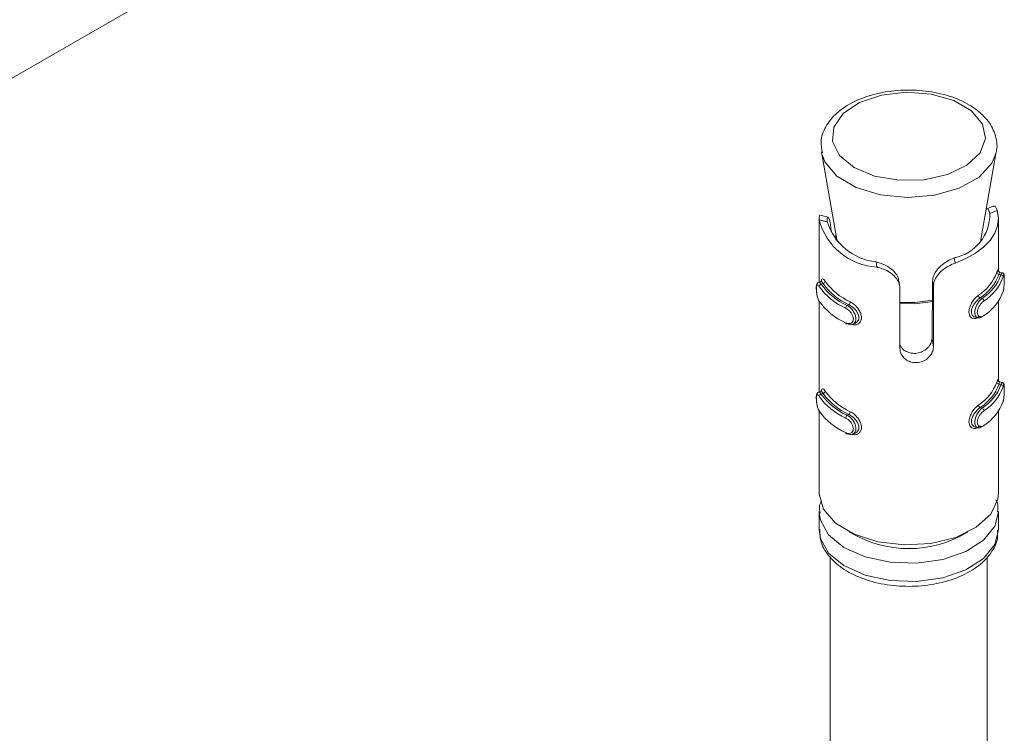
# Model space of a CAD drawing. Header units: millimetres. Extents: x -374 to 373, y -1423 to -22.
# Tile 7 of 39: x -110 to -66, y -852 to -820. Entities that reach past the tile are written whole.
import ezdxf

# ---------------------------------------------------------------- set-up
doc = ezdxf.new("R2010")
doc.units = ezdxf.units.MM

msp = doc.modelspace()

# ---------------------------------------------------------------- linework, layer by layer
at = {"color": 7, "linetype": 'Continuous', "lineweight": 15}
for p, q in [((-73.924, -802.059), (-133.327, -836.351)), ((-73.931, -826.213), (-73.23, -830.201)), ((-66.835, -830.201), (-66.134, -826.213)), ((-66.134, -826.213), (-66.165, -826.347)), ((-66.26, -828.632), (-66.578, -828.761)), ((-74.033, -829.13), (-74.033, -832.023)), ((-73.633, -829.125), (-73.986, -829.031)), ((-73.498, -829.787), (-73.516, -829.555)), ((-66.033, -831.53), (-66.033, -829.193)), ((-73.283, -830.143), (-73.283, -829.899)), ((-66.804, -830.023), (-66.808, -830.082)), ((-65.857, -831.605), (-65.975, -831.573)), ((-73.95, -831.99), (-74.059, -832.034)), ((-70.428, -832.244), (-70.473, -831.956)), ((-68.994, -834.529), (-68.972, -831.978)), ((-70.427, -834.997), (-70.427, -832.307)), ((-68.933, -832.23), (-68.933, -834.919)), ((-74.033, -832.878), (-74.033, -836.922)), ((-66.033, -836.43), (-66.033, -832.879)), ((-72.531, -833.904), (-72.422, -833.86)), ((-67.074, -833.587), (-66.956, -833.619)), ((-66.921, -833.572), (-66.922, -833.585)), ((-65.857, -836.504), (-65.975, -836.473)), ((-73.95, -836.889), (-74.059, -836.933)), ((-74.033, -837.778), (-74.033, -841.441)), ((-66.033, -841.441), (-66.033, -837.779)), ((-72.531, -838.804), (-72.422, -838.759)), ((-67.074, -838.486), (-66.956, -838.518)), ((-66.921, -838.472), (-66.922, -838.484)), ((-74.033, -842.258), (-74.033, -843.074)), ((-74.031, -842.316), (-74.033, -842.258)), ((-66.033, -843.074), (-66.033, -842.258)), ((-73.533, -844.293), (-73.533, -855.731)), ((-66.533, -855.731), (-66.533, -844.269))]:
    msp.add_line(p, q, dxfattribs=at)
at = {"color": 7, "linetype": 'Continuous', "lineweight": 0}
for p, q in [((-66.084, -828.823), (-66.413, -828.957)), ((-74.032, -829.237), (-73.667, -829.335)), ((-71.452, -831.352), (-71.488, -831.121)), ((-67.967, -831.17), (-68.003, -830.939)), ((-66.004, -831.675), (-65.919, -831.698)), ((-73.859, -832.084), (-73.936, -832.115)), ((-68.933, -832.23), (-68.972, -831.978)), ((-72.708, -833.028), (-72.784, -833.059)), ((-66.845, -832.723), (-66.76, -832.745)), ((-68.933, -834.919), (-68.994, -834.529)), ((-66.004, -836.574), (-65.919, -836.597)), ((-73.859, -836.983), (-73.936, -837.014)), ((-72.708, -837.927), (-72.784, -837.958)), ((-66.845, -837.622), (-66.76, -837.645))]:
    msp.add_line(p, q, dxfattribs=at)
at = {"color": 7, "linetype": 'Continuous', "lineweight": 0, "flags": 128}
for points in [[(-67.233, -824.381), (-68.025, -823.918), (-69.034, -823.628), (-70.152, -823.543), (-71.256, -823.673), (-72.228, -824.002), (-72.962, -824.496), (-73.379, -825.1), (-73.432, -825.75), (-73.118, -826.375), (-72.469, -826.907), (-71.556, -827.288), (-70.478, -827.478), (-69.352, -827.455), (-68.299, -827.223), (-67.435, -826.806), (-66.851, -826.249), (-66.613, -825.613), (-66.745, -824.967), (-67.233, -824.381)], [(-73.236, -827.287), (-73.777, -826.652), (-73.924, -826.249)], [(-66.165, -826.347), (-66.324, -826.715), (-66.897, -827.341), (-67.776, -827.834), (-68.877, -828.146), (-70.09, -828.246), (-71.298, -828.125), (-72.382, -827.795), (-73.236, -827.287)], [(-74.059, -832.039), (-74.021, -832.036), (-73.958, -832.087), (-73.936, -832.115), (-73.936, -832.115), (-73.936, -832.115)], [(-70.427, -832.925), (-69.763, -832.933), (-68.958, -832.826)], [(-68.957, -832.88), (-69.763, -832.988), (-70.427, -832.98)], [(-66.955, -833.616), (-66.966, -833.616), (-67.042, -833.557), (-67.082, -833.451), (-67.083, -833.32), (-67.05, -833.177), (-66.988, -833.031), (-66.9, -832.891), (-66.795, -832.775), (-66.76, -832.745), (-66.76, -832.745), (-66.76, -832.745)], [(-74.059, -836.938), (-74.021, -836.935), (-73.958, -836.986), (-73.936, -837.014), (-73.936, -837.014), (-73.936, -837.014)], [(-66.955, -838.515), (-66.966, -838.515), (-67.042, -838.456), (-67.082, -838.35), (-67.083, -838.219), (-67.05, -838.076), (-66.988, -837.93), (-66.9, -837.79), (-66.795, -837.674), (-66.76, -837.645), (-66.76, -837.645), (-66.76, -837.645)], [(-66.033, -842.268), (-66.193, -842.905), (-66.694, -843.529), (-67.491, -844.041), (-68.515, -844.394), (-69.673, -844.557), (-70.863, -844.516), (-71.98, -844.275), (-72.923, -843.854), (-73.61, -843.291), (-73.978, -842.636), (-74.031, -842.316)], [(-74.033, -843.074), (-73.978, -843.453), (-73.61, -844.107), (-72.923, -844.67), (-71.98, -845.091), (-70.863, -845.333), (-69.673, -845.374), (-68.515, -845.211), (-67.491, -844.858), (-66.694, -844.346), (-66.193, -843.721), (-66.033, -843.074)]]:
    msp.add_lwpolyline(points, dxfattribs=at)
at = {"color": 7, "linetype": 'Continuous', "lineweight": 15, "flags": 128}
for points in [[(-67.967, -831.17), (-67.482, -830.972), (-67.054, -830.734), (-66.692, -830.463), (-66.403, -830.163), (-66.194, -829.842), (-66.07, -829.507), (-66.033, -829.165), (-66.084, -828.823)], [(-65.977, -831.58), (-65.979, -831.579), (-65.994, -831.633), (-66.004, -831.675), (-66.004, -831.675), (-66.004, -831.675)], [(-72.424, -833.856), (-72.329, -833.798), (-72.266, -833.686), (-72.259, -833.556), (-72.3, -833.422), (-72.382, -833.289), (-72.5, -833.165), (-72.642, -833.062), (-72.708, -833.028), (-72.708, -833.028), (-72.708, -833.028)], [(-72.848, -833.838), (-72.847, -833.853), (-72.843, -833.866), (-72.838, -833.876), (-72.83, -833.883), (-72.82, -833.886), (-72.809, -833.886), (-72.797, -833.883), (-72.784, -833.876)], [(-65.977, -836.479), (-65.979, -836.478), (-65.994, -836.532), (-66.004, -836.574), (-66.004, -836.574), (-66.004, -836.574)], [(-72.424, -838.756), (-72.329, -838.697), (-72.266, -838.586), (-72.259, -838.455), (-72.3, -838.321), (-72.382, -838.189), (-72.5, -838.064), (-72.642, -837.961), (-72.708, -837.927), (-72.708, -837.927), (-72.708, -837.927)], [(-72.848, -838.737), (-72.847, -838.752), (-72.843, -838.765), (-72.838, -838.775), (-72.83, -838.782), (-72.82, -838.786), (-72.809, -838.786), (-72.797, -838.782), (-72.784, -838.775)], [(-74.033, -841.441), (-74.032, -841.465), (-73.84, -842.15), (-73.303, -842.771), (-72.471, -843.271), (-71.419, -843.607), (-70.242, -843.747), (-69.046, -843.679), (-67.939, -843.409), (-67.021, -842.961), (-66.375, -842.376), (-66.059, -841.706), (-66.033, -841.441)]]:
    msp.add_lwpolyline(points, dxfattribs=at)
at = {"color": 7, "linetype": 'Continuous', "lineweight": 15}
for centre, radius, start, end in [((-68.396, -828.995), 1.983, 281.4276, 1.1071), ((-71.292, -828.526), 2.83, 194.5522, 266.7614), ((-71.207, -828.556), 2.58, 197.5682, 263.7456), ((-68.08, -830.836), 2.114, 303.2121, 339.3224), ((-68.031, -830.91), 2.167, 303.2122, 339.3223), ((-67.861, -831.001), 2.063, 302.2678, 340.2666), ((-67.812, -831.075), 2.116, 302.2675, 340.2671), ((-71.697, -830.576), 2.852, 215.1257, 246.188), ((-71.661, -830.515), 2.781, 215.1264, 246.1872), ((-71.491, -830.369), 2.924, 215.9052, 245.4089), ((-71.455, -830.309), 2.853, 215.905, 245.4088), ((-67.812, -831.728), 2.116, 302.2675, 340.2671), ((-71.697, -831.229), 2.852, 215.1257, 246.188), ((-68.08, -835.735), 2.114, 303.2121, 339.3224), ((-68.031, -835.809), 2.167, 303.2122, 339.3223), ((-67.861, -835.9), 2.063, 302.2678, 340.2666), ((-71.661, -835.414), 2.781, 215.1264, 246.1872), ((-71.491, -835.269), 2.924, 215.9052, 245.4089), ((-71.455, -835.208), 2.853, 215.905, 245.4088), ((-67.812, -835.974), 2.116, 302.2675, 340.2671), ((-71.697, -835.475), 2.852, 215.1257, 246.188), ((-67.812, -836.627), 2.116, 302.2675, 340.2671), ((-71.697, -836.128), 2.852, 215.1257, 246.188)]:
    msp.add_arc(centre, radius, start, end, dxfattribs=at)
at = {"color": 7, "linetype": 'Continuous', "lineweight": 0}
for centre, radius, start, end in [((-65.999, -831.571), 0.104, 186.2699, 267.2489), ((-65.923, -831.801), 0.103, 6.3044, 87.8026), ((-73.915, -832.228), 0.115, 100.2182, 174.405), ((-73.881, -831.97), 0.116, 280.8093, 354.4795), ((-66.781, -832.596), 0.141, 183.3842, 243.4007), ((-72.682, -833.191), 0.167, 127.9064, 178.0073), ((-72.807, -832.897), 0.165, 307.0987, 357.9244), ((-66.825, -832.872), 0.143, 3.2937, 62.6791), ((-65.999, -836.47), 0.104, 186.2712, 267.2438), ((-65.923, -836.7), 0.103, 6.2967, 87.8102), ((-73.915, -837.127), 0.115, 100.2111, 174.4121), ((-73.881, -836.87), 0.116, 280.8141, 354.4781), ((-72.807, -837.796), 0.165, 307.1025, 357.9229), ((-66.781, -837.496), 0.141, 183.3857, 243.3965), ((-66.825, -837.771), 0.143, 3.2876, 62.6852), ((-72.682, -838.09), 0.167, 127.9011, 178.0126), ((-70.033, -838.8), 5.11, 238.8922, 301.1078)]:
    msp.add_arc(centre, radius, start, end, dxfattribs=at)
at = {"color": 7, "linetype": 'Continuous', "lineweight": 15}
for points, knots in [([(-66.917, -824.402), (-67.048, -824.305), (-67.422, -824.027), (-68.209, -823.69), (-69.27, -823.462), (-70.398, -823.428), (-71.498, -823.588), (-72.487, -823.936), (-73.262, -824.44), (-73.761, -825.055), (-73.999, -825.688), (-73.921, -826.085), (-73.888, -826.254)], [0, 0, 0, 0, 0.059933, 0.170789, 0.282038, 0.393038, 0.504247, 0.616247, 0.729833, 0.8319, 0.928633, 1, 1, 1, 1]), ([(-66.195, -826.375), (-66.175, -826.329), (-66.051, -826.052), (-66.129, -825.49), (-66.419, -824.864), (-66.764, -824.543), (-66.917, -824.402)], [0, 0, 0, 0, 0.0681822, 0.4114068, 0.7409658, 1, 1, 1, 1]), ([(-66.255, -828.643), (-66.244, -828.636), (-66.206, -828.608), (-66.14, -828.67), (-66.102, -828.774), (-66.084, -828.823)], [0, 0, 0, 0, 0.1697444, 0.6105018, 1, 1, 1, 1]), ([(-74.032, -829.237), (-74.032, -829.201), (-74.033, -829.094), (-74.013, -829.014), (-73.993, -829.037), (-73.99, -829.042)], [0, 0, 0, 0, 0.296609, 0.867824, 1, 1, 1, 1]), ([(-73.516, -829.555), (-73.526, -829.471), (-73.545, -829.301), (-73.598, -829.151), (-73.647, -829.107), (-73.679, -829.167), (-73.671, -829.279), (-73.667, -829.335)], [0, 0, 0, 0, 0.201316, 0.402866, 0.601709, 0.799281, 1, 1, 1, 1]), ([(-66.413, -828.957), (-66.43, -828.898), (-66.466, -828.781), (-66.537, -828.728), (-66.572, -828.763), (-66.576, -828.766)], [0, 0, 0, 0, 0.474533, 0.951233, 1, 1, 1, 1]), ([(-71.488, -831.121), (-71.402, -831.146), (-71.198, -831.205), (-70.892, -831.361), (-70.644, -831.578), (-70.506, -831.784), (-70.49, -831.913), (-70.484, -831.958)], [0, 0, 0, 0, 0.1878339, 0.4421839, 0.6679489, 0.88232, 1, 1, 1, 1]), ([(-68.972, -831.978), (-68.961, -831.892), (-68.939, -831.72), (-68.78, -831.464), (-68.551, -831.24), (-68.277, -831.058), (-68.095, -830.979), (-68.003, -830.939)], [0, 0, 0, 0, 0.201317, 0.402868, 0.601712, 0.799283, 1, 1, 1, 1]), ([(-67.967, -831.17), (-68.073, -831.214), (-68.287, -831.301), (-68.587, -831.52), (-68.807, -831.779), (-68.918, -832.025), (-68.928, -832.173), (-68.933, -832.23)], [0, 0, 0, 0, 0.227113, 0.454904, 0.667249, 0.872122, 1, 1, 1, 1]), ([(-70.427, -832.307), (-70.432, -832.242), (-70.446, -832.087), (-70.572, -831.851), (-70.796, -831.629), (-71.088, -831.46), (-71.317, -831.383), (-71.438, -831.355), (-71.452, -831.352)], [0, 0, 0, 0, 0.147077, 0.351355, 0.555297, 0.760036, 0.971374, 1, 1, 1, 1]), ([(-66.102, -831.583), (-66.097, -831.566), (-66.079, -831.512), (-66.057, -831.466), (-66.042, -831.47), (-66.039, -831.522), (-66.037, -831.548)], [0, 0, 0, 0, 0.136796, 0.440014, 0.728172, 1, 1, 1, 1]), ([(-65.988, -831.567), (-65.996, -831.564), (-66.013, -831.557), (-66.029, -831.538), (-66.038, -831.522), (-66.041, -831.512), (-66.04, -831.513), (-66.039, -831.523), (-66.038, -831.542), (-66.037, -831.551)], [0, 0, 0, 0, 0.094002, 0.212521, 0.317776, 0.425353, 0.569994, 0.797225, 1, 1, 1, 1]), ([(-65.825, -832.455), (-65.82, -832.441), (-65.802, -832.391), (-65.786, -832.267), (-65.774, -832.107), (-65.769, -831.952), (-65.768, -831.82), (-65.772, -831.738), (-65.777, -831.696), (-65.788, -831.662), (-65.808, -831.632), (-65.834, -831.611), (-65.852, -831.608), (-65.858, -831.607)], [0, 0, 0, 0, 0.064655, 0.22914, 0.374787, 0.506549, 0.644695, 0.780826, 0.866755, 0.907771, 0.946233, 0.98385, 1, 1, 1, 1]), ([(-65.821, -832.443), (-65.818, -832.433), (-65.807, -832.394), (-65.792, -832.307), (-65.779, -832.176), (-65.772, -832.043), (-65.769, -831.917), (-65.769, -831.808), (-65.773, -831.731), (-65.781, -831.7), (-65.797, -831.716), (-65.813, -831.765), (-65.821, -831.789)], [0, 0, 0, 0, 0.037281, 0.149824, 0.25628, 0.356424, 0.453447, 0.553207, 0.659996, 0.772421, 0.885917, 1, 1, 1, 1]), ([(-74.062, -832.035), (-74.079, -832.045), (-74.11, -832.065), (-74.137, -832.114), (-74.157, -832.183), (-74.163, -832.294), (-74.153, -832.452), (-74.127, -832.618), (-74.086, -832.774), (-74.041, -832.874), (-74.014, -832.911), (-74.01, -832.918)], [0, 0, 0, 0, 0.064054, 0.125798, 0.219059, 0.378517, 0.516768, 0.661371, 0.815359, 0.969512, 1, 1, 1, 1]), ([(-73.925, -831.972), (-73.924, -831.971), (-73.922, -831.969), (-73.94, -831.981), (-73.953, -831.988)], [0, 0, 0, 0, 0.320619, 1, 1, 1, 1]), ([(-73.859, -832.084), (-73.859, -832.084), (-73.874, -832.054), (-73.91, -832.008), (-73.938, -831.977), (-73.947, -831.991), (-73.949, -831.993)], [0, 0, 0, 0, 0.000165, 0.438082, 0.925289, 1, 1, 1, 1]), ([(-73.929, -831.974), (-73.927, -831.956), (-73.919, -831.897), (-73.887, -831.87), (-73.834, -831.889), (-73.788, -831.952), (-73.766, -831.982)], [0, 0, 0, 0, 0.13068, 0.434961, 0.732926, 1, 1, 1, 1]), ([(-72.784, -833.059), (-72.784, -833.059), (-72.737, -833.08), (-72.653, -833.147), (-72.53, -833.277), (-72.438, -833.431), (-72.389, -833.586), (-72.388, -833.723), (-72.429, -833.83), (-72.506, -833.902), (-72.613, -833.929), (-72.714, -833.911), (-72.769, -833.882), (-72.784, -833.876), (-72.784, -833.876)], [0, 0, 0, 0, 0.0000378, 0.1122158, 0.2244881, 0.3370978, 0.4455863, 0.5475445, 0.6461682, 0.7467897, 0.8524274, 0.9632519, 0.9999622, 1, 1, 1, 1]), ([(-66.845, -832.723), (-66.845, -832.723), (-66.881, -832.746), (-66.961, -832.809), (-67.078, -832.938), (-67.177, -833.094), (-67.235, -833.253), (-67.242, -833.394), (-67.203, -833.502), (-67.128, -833.575), (-67.022, -833.604), (-66.922, -833.583), (-66.863, -833.551), (-66.845, -833.539), (-66.845, -833.539)], [0, 0, 0, 0, 0.000037, 0.101129, 0.213604, 0.327135, 0.435875, 0.536193, 0.632076, 0.730794, 0.836859, 0.949309, 0.999963, 1, 1, 1, 1]), ([(-66.76, -833.562), (-66.76, -833.562), (-66.796, -833.589), (-66.866, -833.629), (-66.927, -833.62), (-66.955, -833.616)], [0, 0, 0, 0, 0.000178, 0.527746, 1, 1, 1, 1]), ([(-70.412, -834.853), (-70.387, -834.895), (-70.328, -834.998), (-70.152, -835.121), (-69.92, -835.202), (-69.664, -835.205), (-69.421, -835.132), (-69.212, -834.994), (-69.063, -834.81), (-69, -834.646), (-68.995, -834.555), (-68.994, -834.529)], [0, 0, 0, 0, 0.084107, 0.206963, 0.331705, 0.455949, 0.57894, 0.702462, 0.827263, 0.951231, 1, 1, 1, 1]), ([(-68.933, -834.919), (-68.936, -834.963), (-68.944, -835.075), (-69.028, -835.258), (-69.19, -835.438), (-69.409, -835.567), (-69.659, -835.624), (-69.91, -835.602), (-70.136, -835.506), (-70.311, -835.349), (-70.411, -835.169), (-70.422, -835.048), (-70.427, -834.997)], [0, 0, 0, 0, 0.067543, 0.17285, 0.279381, 0.387326, 0.494686, 0.600406, 0.705956, 0.81303, 0.921039, 1, 1, 1, 1]), ([(-66.102, -836.482), (-66.097, -836.465), (-66.079, -836.411), (-66.057, -836.365), (-66.042, -836.369), (-66.039, -836.422), (-66.037, -836.447)], [0, 0, 0, 0, 0.136797, 0.440019, 0.728171, 1, 1, 1, 1]), ([(-65.988, -836.467), (-65.996, -836.463), (-66.013, -836.456), (-66.029, -836.437), (-66.038, -836.421), (-66.041, -836.412), (-66.04, -836.412), (-66.039, -836.422), (-66.038, -836.441), (-66.037, -836.45)], [0, 0, 0, 0, 0.094001, 0.21252, 0.317777, 0.425353, 0.56998, 0.797226, 1, 1, 1, 1]), ([(-65.825, -837.354), (-65.82, -837.34), (-65.802, -837.291), (-65.786, -837.167), (-65.774, -837.006), (-65.769, -836.851), (-65.768, -836.719), (-65.772, -836.637), (-65.777, -836.595), (-65.788, -836.561), (-65.808, -836.531), (-65.834, -836.511), (-65.852, -836.507), (-65.858, -836.506)], [0, 0, 0, 0, 0.064655, 0.229141, 0.374783, 0.506552, 0.644692, 0.78083, 0.866753, 0.907775, 0.946237, 0.983849, 1, 1, 1, 1]), ([(-65.821, -837.342), (-65.818, -837.332), (-65.807, -837.293), (-65.792, -837.206), (-65.779, -837.076), (-65.772, -836.942), (-65.769, -836.816), (-65.769, -836.707), (-65.773, -836.63), (-65.781, -836.6), (-65.797, -836.616), (-65.813, -836.664), (-65.821, -836.689)], [0, 0, 0, 0, 0.037282, 0.149824, 0.256281, 0.356425, 0.453449, 0.55321, 0.659993, 0.772419, 0.885917, 1, 1, 1, 1]), ([(-74.062, -836.934), (-74.079, -836.944), (-74.11, -836.964), (-74.137, -837.013), (-74.157, -837.082), (-74.163, -837.193), (-74.153, -837.352), (-74.127, -837.517), (-74.086, -837.673), (-74.041, -837.773), (-74.014, -837.811), (-74.01, -837.817)], [0, 0, 0, 0, 0.064049, 0.125794, 0.219054, 0.378514, 0.516765, 0.661368, 0.815361, 0.969512, 1, 1, 1, 1]), ([(-73.925, -836.871), (-73.924, -836.871), (-73.922, -836.868), (-73.94, -836.88), (-73.953, -836.888)], [0, 0, 0, 0, 0.32059, 1, 1, 1, 1]), ([(-73.859, -836.983), (-73.859, -836.983), (-73.874, -836.953), (-73.91, -836.907), (-73.938, -836.876), (-73.947, -836.891), (-73.949, -836.892)], [0, 0, 0, 0, 0.000165, 0.438082, 0.925289, 1, 1, 1, 1]), ([(-73.929, -836.873), (-73.927, -836.856), (-73.919, -836.797), (-73.887, -836.77), (-73.834, -836.788), (-73.788, -836.851), (-73.766, -836.881)], [0, 0, 0, 0, 0.130671, 0.43496, 0.732925, 1, 1, 1, 1]), ([(-66.845, -837.622), (-66.845, -837.622), (-66.881, -837.646), (-66.961, -837.709), (-67.078, -837.838), (-67.177, -837.993), (-67.235, -838.152), (-67.242, -838.293), (-67.203, -838.402), (-67.128, -838.474), (-67.022, -838.503), (-66.922, -838.482), (-66.863, -838.45), (-66.845, -838.438), (-66.845, -838.438)], [0, 0, 0, 0, 0.000037, 0.101129, 0.213604, 0.327132, 0.435871, 0.53619, 0.632077, 0.730791, 0.836859, 0.949309, 0.999963, 1, 1, 1, 1]), ([(-72.784, -837.958), (-72.784, -837.958), (-72.737, -837.979), (-72.653, -838.046), (-72.53, -838.176), (-72.438, -838.33), (-72.389, -838.485), (-72.388, -838.622), (-72.429, -838.73), (-72.506, -838.801), (-72.613, -838.829), (-72.714, -838.81), (-72.769, -838.782), (-72.784, -838.775), (-72.784, -838.775)], [0, 0, 0, 0, 0.000038, 0.112216, 0.224486, 0.3371, 0.445584, 0.547542, 0.646166, 0.746788, 0.852426, 0.963252, 0.999962, 1, 1, 1, 1]), ([(-66.76, -838.461), (-66.76, -838.461), (-66.796, -838.488), (-66.866, -838.528), (-66.927, -838.519), (-66.955, -838.515)], [0, 0, 0, 0, 0.000178, 0.527746, 1, 1, 1, 1]), ([(-73.922, -841.757), (-73.961, -841.841), (-74.048, -842.025), (-74.01, -842.223), (-73.99, -842.33)], [0, 0, 0, 0, 0.45766, 1, 1, 1, 1]), ([(-66.075, -842.27), (-66.056, -842.139), (-66.029, -841.951), (-66.118, -841.781), (-66.145, -841.73)], [0, 0, 0, 0, 0.69773, 1, 1, 1, 1]), ([(-73.997, -843.061), (-73.997, -843.232), (-73.997, -843.646), (-73.637, -844.247), (-73.032, -844.81), (-72.182, -845.25), (-71.149, -845.532), (-70.021, -845.627), (-68.893, -845.528), (-67.85, -845.238), (-66.964, -844.769), (-66.362, -844.164), (-66.044, -843.564), (-66.067, -843.2), (-66.075, -843.071)], [0, 0, 0, 0, 0.058969, 0.141821, 0.227041, 0.317263, 0.409459, 0.501476, 0.593497, 0.685997, 0.779559, 0.874569, 0.955751, 1, 1, 1, 1])]:
    msp.add_open_spline(points, degree=3, knots=knots, dxfattribs=at)
at = {"color": 7, "linetype": 'Continuous', "lineweight": 0}
for points, knots in [([(-65.919, -831.698), (-65.919, -831.698), (-65.907, -831.664), (-65.882, -831.613), (-65.866, -831.609), (-65.858, -831.608)], [0, 0, 0, 0, 0.0001834, 0.5272985, 1, 1, 1, 1]), ([(-74.029, -832.217), (-74.035, -832.208), (-74.057, -832.175), (-74.092, -832.141), (-74.125, -832.139), (-74.147, -832.178), (-74.158, -832.254), (-74.157, -832.365), (-74.144, -832.501), (-74.118, -832.645), (-74.079, -832.778), (-74.046, -832.839), (-74.029, -832.87)], [0, 0, 0, 0, 0.037282, 0.149825, 0.256282, 0.356424, 0.453448, 0.553209, 0.659993, 0.772416, 0.885916, 1, 1, 1, 1]), ([(-66.922, -833.585), (-66.942, -833.597), (-67.007, -833.639), (-67.116, -833.662), (-67.23, -833.629), (-67.31, -833.542), (-67.351, -833.413), (-67.344, -833.245), (-67.283, -833.054), (-67.176, -832.866), (-67.049, -832.707), (-66.963, -832.638), (-66.922, -832.605)], [0, 0, 0, 0, 0.049968, 0.16072, 0.26597, 0.365259, 0.462972, 0.565671, 0.676022, 0.789422, 0.900465, 1, 1, 1, 1]), ([(-72.642, -832.903), (-72.618, -832.916), (-72.541, -832.958), (-72.412, -833.062), (-72.279, -833.215), (-72.186, -833.381), (-72.139, -833.549), (-72.147, -833.71), (-72.218, -833.844), (-72.341, -833.921), (-72.465, -833.942), (-72.541, -833.915), (-72.562, -833.907)], [0, 0, 0, 0, 0.052893, 0.170134, 0.281549, 0.386655, 0.490092, 0.598803, 0.715618, 0.835663, 0.953212, 1, 1, 1, 1]), ([(-66.683, -832.864), (-66.693, -832.871), (-66.735, -832.902), (-66.807, -832.974), (-66.888, -833.086), (-66.946, -833.206), (-66.978, -833.324), (-66.977, -833.434), (-66.939, -833.52), (-66.869, -833.567), (-66.779, -833.571), (-66.715, -833.535), (-66.683, -833.517)], [0, 0, 0, 0, 0.037284, 0.149825, 0.256282, 0.356425, 0.453449, 0.55321, 0.659995, 0.772419, 0.88592, 1, 1, 1, 1]), ([(-72.848, -833.838), (-72.836, -833.844), (-72.786, -833.866), (-72.7, -833.879), (-72.606, -833.856), (-72.538, -833.798), (-72.501, -833.712), (-72.503, -833.601), (-72.546, -833.477), (-72.627, -833.356), (-72.734, -833.251), (-72.81, -833.207), (-72.848, -833.185)], [0, 0, 0, 0, 0.037283, 0.149824, 0.256281, 0.356424, 0.453447, 0.553207, 0.659996, 0.772418, 0.885916, 1, 1, 1, 1]), ([(-65.919, -836.597), (-65.919, -836.597), (-65.907, -836.563), (-65.882, -836.512), (-65.866, -836.509), (-65.858, -836.507)], [0, 0, 0, 0, 0.000183, 0.527304, 1, 1, 1, 1]), ([(-74.029, -837.116), (-74.035, -837.108), (-74.057, -837.074), (-74.092, -837.04), (-74.125, -837.038), (-74.147, -837.077), (-74.158, -837.154), (-74.157, -837.264), (-74.144, -837.401), (-74.118, -837.544), (-74.079, -837.677), (-74.046, -837.738), (-74.029, -837.769)], [0, 0, 0, 0, 0.037282, 0.149824, 0.256281, 0.356423, 0.453447, 0.553207, 0.659996, 0.772419, 0.885916, 1, 1, 1, 1]), ([(-72.642, -837.802), (-72.618, -837.815), (-72.541, -837.857), (-72.412, -837.961), (-72.279, -838.115), (-72.186, -838.28), (-72.139, -838.448), (-72.147, -838.609), (-72.218, -838.743), (-72.341, -838.821), (-72.465, -838.841), (-72.541, -838.814), (-72.562, -838.807)], [0, 0, 0, 0, 0.052893, 0.170135, 0.281548, 0.386654, 0.49009, 0.598805, 0.715621, 0.835662, 0.953212, 1, 1, 1, 1]), ([(-66.922, -838.484), (-66.942, -838.497), (-67.007, -838.538), (-67.116, -838.562), (-67.23, -838.528), (-67.31, -838.442), (-67.351, -838.312), (-67.344, -838.144), (-67.283, -837.953), (-67.176, -837.766), (-67.049, -837.606), (-66.963, -837.537), (-66.922, -837.504)], [0, 0, 0, 0, 0.049968, 0.160719, 0.265971, 0.36526, 0.462973, 0.565668, 0.676019, 0.789422, 0.900465, 1, 1, 1, 1]), ([(-66.683, -837.763), (-66.693, -837.771), (-66.735, -837.801), (-66.807, -837.874), (-66.888, -837.986), (-66.946, -838.105), (-66.978, -838.224), (-66.977, -838.333), (-66.939, -838.419), (-66.869, -838.466), (-66.779, -838.47), (-66.715, -838.434), (-66.683, -838.416)], [0, 0, 0, 0, 0.037284, 0.149824, 0.256281, 0.356424, 0.453448, 0.553208, 0.659998, 0.772422, 0.885919, 1, 1, 1, 1]), ([(-72.848, -838.737), (-72.836, -838.743), (-72.786, -838.765), (-72.7, -838.779), (-72.606, -838.756), (-72.538, -838.698), (-72.501, -838.611), (-72.503, -838.501), (-72.546, -838.377), (-72.627, -838.256), (-72.734, -838.15), (-72.81, -838.106), (-72.848, -838.084)], [0, 0, 0, 0, 0.037283, 0.149825, 0.256282, 0.356425, 0.453448, 0.553209, 0.659993, 0.772416, 0.885917, 1, 1, 1, 1])]:
    msp.add_open_spline(points, degree=3, knots=knots, dxfattribs=at)

doc.saveas('drawing.dxf')
